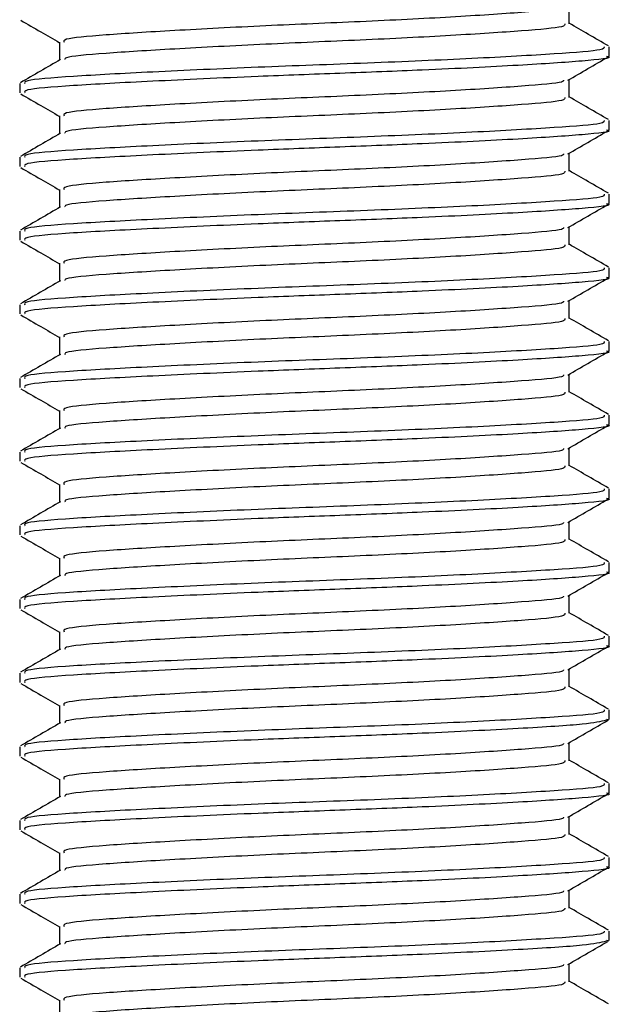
# Model space of a CAD drawing. Header units: millimetres. Extents: x 0 to 420, y 0 to 297.
# Tile 27 of 163: x 64.268 to 64.716, y 207.044 to 207.789. Entities that reach past the tile are written whole.
import ezdxf

# ---------------------------------------------------------------- set-up
doc = ezdxf.new("R2010")
doc.units = ezdxf.units.MM

msp = doc.modelspace()

# ---------------------------------------------------------------- linework, layer by layer
at = {"color": 7, "linetype": 'Continuous', "lineweight": 25}
for p, q in [((64.68328, 207.78549), (64.68328, 207.79908)), ((64.29779, 207.77156), (64.29779, 207.75803)), ((64.71344, 207.76112), (64.71344, 207.76812)), ((64.26763, 207.74024), (64.26763, 207.73327)), ((64.68328, 207.72977), (64.68328, 207.74335)), ((64.29779, 207.71583), (64.29779, 207.7023)), ((64.71344, 207.7054), (64.71344, 207.71239)), ((64.68328, 207.67404), (64.68328, 207.68762)), ((64.26763, 207.68451), (64.26763, 207.67754)), ((64.29779, 207.66011), (64.29779, 207.64658)), ((64.71344, 207.64967), (64.71344, 207.65666)), ((64.26763, 207.62878), (64.26763, 207.62182)), ((64.68328, 207.61831), (64.68328, 207.6319)), ((64.29779, 207.60438), (64.29779, 207.59085)), ((64.71344, 207.59394), (64.71344, 207.60094)), ((64.68328, 207.56259), (64.68328, 207.57617)), ((64.26763, 207.57306), (64.26763, 207.56609)), ((64.29779, 207.54865), (64.29779, 207.53512)), ((64.71344, 207.53822), (64.71344, 207.54521)), ((64.26763, 207.51733), (64.26763, 207.51036)), ((64.68328, 207.50686), (64.68328, 207.52044)), ((64.29779, 207.49293), (64.29779, 207.4794)), ((64.71344, 207.48249), (64.71344, 207.48948)), ((64.68328, 207.45113), (64.68328, 207.46472)), ((64.26763, 207.4616), (64.26763, 207.45464)), ((64.29779, 207.4372), (64.29779, 207.42367)), ((64.71344, 207.42676), (64.71344, 207.43376)), ((64.26763, 207.40588), (64.26763, 207.39891)), ((64.68328, 207.39541), (64.68328, 207.40899)), ((64.29779, 207.38148), (64.29779, 207.36794)), ((64.71344, 207.37104), (64.71344, 207.37803)), ((64.68328, 207.33968), (64.68328, 207.35326)), ((64.26763, 207.35015), (64.26763, 207.34319)), ((64.29779, 207.32575), (64.29779, 207.31222)), ((64.71344, 207.31531), (64.71344, 207.3223)), ((64.26763, 207.29442), (64.26763, 207.28746)), ((64.68328, 207.28395), (64.68328, 207.29754)), ((64.29779, 207.27002), (64.29779, 207.25649)), ((64.71344, 207.25958), (64.71344, 207.26658)), ((64.71148, 207.25958), (64.71312, 207.2591)), ((64.26763, 207.2387), (64.26763, 207.23173)), ((64.68328, 207.22823), (64.68328, 207.24181)), ((64.29779, 207.2143), (64.29779, 207.20076)), ((64.71344, 207.20386), (64.71344, 207.21085)), ((64.26763, 207.18297), (64.26763, 207.17601)), ((64.68328, 207.1725), (64.68328, 207.18608)), ((64.29779, 207.15857), (64.29779, 207.14504)), ((64.71344, 207.14813), (64.71344, 207.15512)), ((64.26763, 207.12724), (64.26763, 207.12028)), ((64.68328, 207.11677), (64.68328, 207.13036)), ((64.29779, 207.10284), (64.29779, 207.08931)), ((64.71344, 207.0924), (64.71344, 207.0994)), ((64.71148, 207.0924), (64.71312, 207.09192)), ((64.26763, 207.07152), (64.26763, 207.06455)), ((64.68328, 207.06105), (64.68328, 207.07463)), ((64.29779, 207.04712), (64.29779, 207.03358))]:
    msp.add_line(p, q, dxfattribs=at)
for points, knots in [([(64.67893, 207.79855), (64.67884, 207.79809), (64.67853, 207.79647), (64.64943, 207.79411), (64.59657, 207.79051), (64.52658, 207.78705), (64.45201, 207.78398), (64.38265, 207.7803), (64.32989, 207.77705), (64.30005, 207.77422), (64.30089, 207.7723), (64.30122, 207.77156)], [0, 0, 0, 0, 0.049291, 0.1713, 0.298129, 0.423847, 0.546329, 0.673755, 0.7978, 0.921721, 1, 1, 1, 1]), ([(64.26848, 207.78818), (64.27353, 207.78526), (64.2833, 207.77961), (64.29307, 207.77395), (64.29779, 207.77121)], [0, 0, 0, 0, 0.516356, 1, 1, 1, 1]), ([(64.67999, 207.78552), (64.68012, 207.78474), (64.68045, 207.78282), (64.64983, 207.78018), (64.59647, 207.77658), (64.5266, 207.77312), (64.45203, 207.77005), (64.38256, 207.76637), (64.33024, 207.76312), (64.30164, 207.76054), (64.30184, 207.75889), (64.3019, 207.75842)], [0, 0, 0, 0, 0.081213, 0.202695, 0.328978, 0.454153, 0.576107, 0.702983, 0.826493, 0.949879, 1, 1, 1, 1]), ([(64.71289, 207.76874), (64.70784, 207.77167), (64.69797, 207.77738), (64.6881, 207.7831), (64.68328, 207.78589)], [0, 0, 0, 0, 0.51126, 1, 1, 1, 1]), ([(64.70966, 207.76812), (64.70982, 207.76734), (64.71021, 207.76541), (64.67476, 207.76276), (64.61304, 207.75916), (64.53225, 207.75571), (64.44598, 207.75263), (64.36577, 207.74896), (64.30476, 207.7457), (64.27028, 207.74288), (64.27124, 207.74097), (64.27161, 207.74024)], [0, 0, 0, 0, 0.0795242, 0.1977381, 0.3206174, 0.4424209, 0.5610929, 0.684549, 0.8047339, 0.9247987, 1, 1, 1, 1]), ([(64.71148, 207.76112), (64.71211, 207.76096), (64.71725, 207.75963), (64.69598, 207.75734), (64.64833, 207.75409), (64.58036, 207.7507), (64.5108, 207.74803), (64.43945, 207.74536), (64.36575, 207.74199), (64.30476, 207.73874), (64.27028, 207.73591), (64.27124, 207.73401), (64.27161, 207.73327)], [0, 0, 0, 0, 0.0167834, 0.1370015, 0.2569808, 0.380436, 0.4722687, 0.5611895, 0.6846185, 0.8047769, 0.9248152, 1, 1, 1, 1]), ([(64.68232, 207.7428), (64.68736, 207.74572), (64.69745, 207.75156), (64.70754, 207.7574), (64.71258, 207.76032)], [0, 0, 0, 0, 0.49991, 1, 1, 1, 1]), ([(64.29845, 207.75841), (64.29341, 207.75549), (64.28332, 207.74964), (64.27322, 207.7438), (64.26818, 207.74088)], [0, 0, 0, 0, 0.4998987, 1, 1, 1, 1]), ([(64.67893, 207.74282), (64.67884, 207.74236), (64.67853, 207.74075), (64.64943, 207.73839), (64.59657, 207.73478), (64.52658, 207.73133), (64.45201, 207.72825), (64.38265, 207.72458), (64.32989, 207.72132), (64.30005, 207.71849), (64.30089, 207.71658), (64.30122, 207.71584)], [0, 0, 0, 0, 0.049291, 0.1713, 0.298129, 0.423847, 0.546329, 0.673755, 0.7978, 0.921721, 1, 1, 1, 1]), ([(64.26848, 207.73246), (64.27353, 207.72954), (64.2833, 207.72388), (64.29307, 207.71822), (64.29779, 207.71549)], [0, 0, 0, 0, 0.516356, 1, 1, 1, 1]), ([(64.71289, 207.71302), (64.70784, 207.71594), (64.69797, 207.72165), (64.6881, 207.72737), (64.68328, 207.73017)], [0, 0, 0, 0, 0.51126, 1, 1, 1, 1]), ([(64.67999, 207.72979), (64.68012, 207.72902), (64.68045, 207.72709), (64.64983, 207.72445), (64.59647, 207.72085), (64.5266, 207.7174), (64.45203, 207.71432), (64.38256, 207.71064), (64.33024, 207.70739), (64.30164, 207.70481), (64.30184, 207.70317), (64.3019, 207.70269)], [0, 0, 0, 0, 0.081213, 0.202695, 0.328978, 0.454153, 0.576107, 0.702983, 0.826493, 0.949879, 1, 1, 1, 1]), ([(64.70966, 207.71239), (64.70982, 207.71161), (64.71021, 207.70968), (64.67476, 207.70703), (64.61304, 207.70344), (64.53225, 207.69998), (64.44598, 207.69691), (64.36577, 207.69323), (64.30476, 207.68998), (64.27028, 207.68715), (64.27124, 207.68524), (64.27161, 207.68451)], [0, 0, 0, 0, 0.079524, 0.197738, 0.320617, 0.442421, 0.561093, 0.684549, 0.804734, 0.924799, 1, 1, 1, 1]), ([(64.29845, 207.70269), (64.29341, 207.69976), (64.28332, 207.69392), (64.27322, 207.68808), (64.26818, 207.68515)], [0, 0, 0, 0, 0.499899, 1, 1, 1, 1]), ([(64.71148, 207.7054), (64.71211, 207.70523), (64.71725, 207.70391), (64.69598, 207.70161), (64.64833, 207.69837), (64.58036, 207.69498), (64.5108, 207.6923), (64.43945, 207.68963), (64.36575, 207.68627), (64.30476, 207.68301), (64.27028, 207.68018), (64.27124, 207.67828), (64.27161, 207.67754)], [0, 0, 0, 0, 0.0167834, 0.1370015, 0.2569808, 0.380436, 0.4722687, 0.5611895, 0.6846185, 0.8047769, 0.9248152, 1, 1, 1, 1]), ([(64.68232, 207.68707), (64.68736, 207.68999), (64.69745, 207.69583), (64.70754, 207.70167), (64.71258, 207.70459)], [0, 0, 0, 0, 0.49991, 1, 1, 1, 1]), ([(64.67893, 207.6871), (64.67884, 207.68663), (64.67853, 207.68502), (64.64943, 207.68266), (64.59657, 207.67905), (64.52658, 207.6756), (64.45201, 207.67253), (64.38265, 207.66885), (64.32989, 207.6656), (64.30005, 207.66276), (64.30089, 207.66085), (64.30122, 207.66011)], [0, 0, 0, 0, 0.049291, 0.1713, 0.298129, 0.423847, 0.546329, 0.673755, 0.7978, 0.921721, 1, 1, 1, 1]), ([(64.26848, 207.67673), (64.27353, 207.67381), (64.2833, 207.66815), (64.29307, 207.6625), (64.29779, 207.65976)], [0, 0, 0, 0, 0.516356, 1, 1, 1, 1]), ([(64.67999, 207.67406), (64.68012, 207.67329), (64.68045, 207.67136), (64.64983, 207.66872), (64.59647, 207.66512), (64.5266, 207.66167), (64.45203, 207.65859), (64.38256, 207.65492), (64.33024, 207.65166), (64.30164, 207.64908), (64.30184, 207.64744), (64.3019, 207.64696)], [0, 0, 0, 0, 0.081213, 0.202695, 0.328978, 0.454153, 0.576107, 0.702983, 0.826493, 0.949879, 1, 1, 1, 1]), ([(64.71289, 207.65729), (64.70784, 207.66021), (64.69797, 207.66593), (64.6881, 207.67165), (64.68328, 207.67444)], [0, 0, 0, 0, 0.51126, 1, 1, 1, 1]), ([(64.70966, 207.65666), (64.70982, 207.65588), (64.71021, 207.65395), (64.67476, 207.65131), (64.61304, 207.64771), (64.53225, 207.64425), (64.44598, 207.64118), (64.36577, 207.6375), (64.30476, 207.63425), (64.27028, 207.63142), (64.27124, 207.62952), (64.27161, 207.62878)], [0, 0, 0, 0, 0.0795242, 0.1977381, 0.3206174, 0.4424209, 0.5610929, 0.684549, 0.8047339, 0.9247987, 1, 1, 1, 1]), ([(64.71148, 207.64967), (64.71211, 207.64951), (64.71725, 207.64818), (64.69598, 207.64588), (64.64833, 207.64264), (64.58036, 207.63925), (64.5108, 207.63657), (64.43945, 207.6339), (64.36575, 207.63054), (64.30476, 207.62728), (64.27028, 207.62446), (64.27124, 207.62255), (64.27161, 207.62182)], [0, 0, 0, 0, 0.0167834, 0.1370015, 0.2569808, 0.380436, 0.4722687, 0.5611895, 0.6846185, 0.8047769, 0.9248152, 1, 1, 1, 1]), ([(64.68232, 207.63134), (64.68736, 207.63426), (64.69745, 207.64011), (64.70754, 207.64595), (64.71258, 207.64887)], [0, 0, 0, 0, 0.49991, 1, 1, 1, 1]), ([(64.29845, 207.64696), (64.29341, 207.64404), (64.28332, 207.63819), (64.27322, 207.63235), (64.26818, 207.62943)], [0, 0, 0, 0, 0.499899, 1, 1, 1, 1]), ([(64.67893, 207.63137), (64.67884, 207.63091), (64.67853, 207.62929), (64.64943, 207.62693), (64.59657, 207.62333), (64.52658, 207.61987), (64.45201, 207.6168), (64.38265, 207.61312), (64.32989, 207.60987), (64.30005, 207.60704), (64.30089, 207.60513), (64.30122, 207.60438)], [0, 0, 0, 0, 0.049291, 0.1713, 0.298129, 0.423847, 0.546329, 0.673755, 0.7978, 0.921721, 1, 1, 1, 1]), ([(64.26848, 207.621), (64.27353, 207.61808), (64.2833, 207.61243), (64.29307, 207.60677), (64.29779, 207.60403)], [0, 0, 0, 0, 0.516356, 1, 1, 1, 1]), ([(64.71289, 207.60156), (64.70784, 207.60449), (64.69797, 207.6102), (64.6881, 207.61592), (64.68328, 207.61871)], [0, 0, 0, 0, 0.51126, 1, 1, 1, 1]), ([(64.67999, 207.61834), (64.68012, 207.61756), (64.68045, 207.61564), (64.64983, 207.613), (64.59647, 207.6094), (64.5266, 207.60594), (64.45203, 207.60287), (64.38256, 207.59919), (64.33024, 207.59594), (64.30164, 207.59336), (64.30184, 207.59171), (64.3019, 207.59124)], [0, 0, 0, 0, 0.081213, 0.202695, 0.328978, 0.454153, 0.576107, 0.702983, 0.826493, 0.949879, 1, 1, 1, 1]), ([(64.70966, 207.60094), (64.70982, 207.60016), (64.71021, 207.59823), (64.67476, 207.59558), (64.61304, 207.59198), (64.53225, 207.58853), (64.44598, 207.58545), (64.36577, 207.58178), (64.30476, 207.57852), (64.27028, 207.5757), (64.27124, 207.57379), (64.27161, 207.57306)], [0, 0, 0, 0, 0.079524, 0.197738, 0.320617, 0.442421, 0.561093, 0.684549, 0.804734, 0.924799, 1, 1, 1, 1]), ([(64.29845, 207.59123), (64.29341, 207.58831), (64.28332, 207.58246), (64.27322, 207.57662), (64.26818, 207.5737)], [0, 0, 0, 0, 0.499899, 1, 1, 1, 1]), ([(64.71148, 207.59394), (64.71211, 207.59378), (64.71725, 207.59245), (64.69598, 207.59016), (64.64833, 207.58691), (64.58036, 207.58352), (64.5108, 207.58085), (64.43945, 207.57818), (64.36575, 207.57481), (64.30476, 207.57156), (64.27028, 207.56873), (64.27124, 207.56683), (64.27161, 207.56609)], [0, 0, 0, 0, 0.016783, 0.137002, 0.256981, 0.380436, 0.472269, 0.56119, 0.684619, 0.804777, 0.924815, 1, 1, 1, 1]), ([(64.68232, 207.57562), (64.68736, 207.57854), (64.69745, 207.58438), (64.70754, 207.59022), (64.71258, 207.59314)], [0, 0, 0, 0, 0.49991, 1, 1, 1, 1]), ([(64.67893, 207.57564), (64.67884, 207.57518), (64.67853, 207.57357), (64.64943, 207.57121), (64.59657, 207.5676), (64.52658, 207.56415), (64.45201, 207.56107), (64.38265, 207.5574), (64.32989, 207.55414), (64.30005, 207.55131), (64.30089, 207.5494), (64.30122, 207.54866)], [0, 0, 0, 0, 0.049291, 0.1713, 0.298129, 0.423847, 0.546329, 0.673755, 0.7978, 0.921721, 1, 1, 1, 1]), ([(64.26848, 207.56528), (64.27353, 207.56236), (64.2833, 207.5567), (64.29307, 207.55104), (64.29779, 207.54831)], [0, 0, 0, 0, 0.516356, 1, 1, 1, 1]), ([(64.67999, 207.56261), (64.68012, 207.56184), (64.68045, 207.55991), (64.64983, 207.55727), (64.59647, 207.55367), (64.5266, 207.55022), (64.45203, 207.54714), (64.38256, 207.54346), (64.33024, 207.54021), (64.30164, 207.53763), (64.30184, 207.53599), (64.3019, 207.53551)], [0, 0, 0, 0, 0.081213, 0.202695, 0.328978, 0.454153, 0.576107, 0.702983, 0.826493, 0.949879, 1, 1, 1, 1]), ([(64.71289, 207.54584), (64.70784, 207.54876), (64.69797, 207.55447), (64.6881, 207.56019), (64.68328, 207.56299)], [0, 0, 0, 0, 0.51126, 1, 1, 1, 1]), ([(64.70966, 207.54521), (64.70982, 207.54443), (64.71021, 207.5425), (64.67476, 207.53985), (64.61304, 207.53626), (64.53225, 207.5328), (64.44598, 207.52973), (64.36577, 207.52605), (64.30476, 207.5228), (64.27028, 207.51997), (64.27124, 207.51806), (64.27161, 207.51733)], [0, 0, 0, 0, 0.079524, 0.197738, 0.320617, 0.442421, 0.561093, 0.684549, 0.804734, 0.924799, 1, 1, 1, 1]), ([(64.71148, 207.53822), (64.71211, 207.53805), (64.71725, 207.53673), (64.69598, 207.53443), (64.64833, 207.53119), (64.58036, 207.5278), (64.5108, 207.52512), (64.43945, 207.52245), (64.36575, 207.51909), (64.30476, 207.51583), (64.27028, 207.51301), (64.27124, 207.5111), (64.27161, 207.51036)], [0, 0, 0, 0, 0.016783, 0.137002, 0.256981, 0.380436, 0.472269, 0.56119, 0.684619, 0.804777, 0.924815, 1, 1, 1, 1]), ([(64.68232, 207.51989), (64.68736, 207.52281), (64.69745, 207.52865), (64.70754, 207.53449), (64.71258, 207.53741)], [0, 0, 0, 0, 0.49991, 1, 1, 1, 1]), ([(64.29845, 207.53551), (64.29341, 207.53258), (64.28332, 207.52674), (64.27322, 207.5209), (64.26818, 207.51797)], [0, 0, 0, 0, 0.499899, 1, 1, 1, 1]), ([(64.67893, 207.51992), (64.67884, 207.51945), (64.67853, 207.51784), (64.64943, 207.51548), (64.59657, 207.51187), (64.52658, 207.50842), (64.45201, 207.50535), (64.38265, 207.50167), (64.32989, 207.49842), (64.30005, 207.49558), (64.30089, 207.49367), (64.30122, 207.49293)], [0, 0, 0, 0, 0.049291, 0.1713, 0.298129, 0.423847, 0.546329, 0.673755, 0.7978, 0.921721, 1, 1, 1, 1]), ([(64.26848, 207.50955), (64.27353, 207.50663), (64.2833, 207.50097), (64.29307, 207.49532), (64.29779, 207.49258)], [0, 0, 0, 0, 0.516356, 1, 1, 1, 1]), ([(64.67999, 207.50688), (64.68012, 207.50611), (64.68045, 207.50418), (64.64983, 207.50154), (64.59647, 207.49794), (64.5266, 207.49449), (64.45203, 207.49141), (64.38256, 207.48774), (64.33024, 207.48448), (64.30164, 207.4819), (64.30184, 207.48026), (64.3019, 207.47978)], [0, 0, 0, 0, 0.081213, 0.202695, 0.328978, 0.454153, 0.576107, 0.702983, 0.826493, 0.949879, 1, 1, 1, 1]), ([(64.71289, 207.49011), (64.70784, 207.49303), (64.69797, 207.49875), (64.6881, 207.50447), (64.68328, 207.50726)], [0, 0, 0, 0, 0.51126, 1, 1, 1, 1]), ([(64.70966, 207.48948), (64.70982, 207.48871), (64.71021, 207.48677), (64.67476, 207.48413), (64.61304, 207.48053), (64.53225, 207.47707), (64.44598, 207.474), (64.36577, 207.47032), (64.30476, 207.46707), (64.27028, 207.46424), (64.27124, 207.46234), (64.27161, 207.4616)], [0, 0, 0, 0, 0.079524, 0.197738, 0.320617, 0.442421, 0.561093, 0.684549, 0.804734, 0.924799, 1, 1, 1, 1]), ([(64.29845, 207.47978), (64.29341, 207.47686), (64.28332, 207.47101), (64.27322, 207.46517), (64.26818, 207.46225)], [0, 0, 0, 0, 0.499899, 1, 1, 1, 1]), ([(64.71148, 207.48249), (64.71211, 207.48233), (64.71725, 207.481), (64.69598, 207.4787), (64.64833, 207.47546), (64.58036, 207.47207), (64.5108, 207.46939), (64.43945, 207.46672), (64.36575, 207.46336), (64.30476, 207.46011), (64.27028, 207.45728), (64.27124, 207.45537), (64.27161, 207.45464)], [0, 0, 0, 0, 0.016783, 0.137002, 0.256981, 0.380436, 0.472269, 0.56119, 0.684619, 0.804777, 0.924815, 1, 1, 1, 1]), ([(64.68232, 207.46416), (64.68736, 207.46709), (64.69745, 207.47293), (64.70754, 207.47877), (64.71258, 207.48169)], [0, 0, 0, 0, 0.49991, 1, 1, 1, 1]), ([(64.67893, 207.46419), (64.67884, 207.46373), (64.67853, 207.46211), (64.64943, 207.45975), (64.59657, 207.45615), (64.52658, 207.45269), (64.45201, 207.44962), (64.38265, 207.44594), (64.32989, 207.44269), (64.30005, 207.43986), (64.30089, 207.43795), (64.30122, 207.43721)], [0, 0, 0, 0, 0.049291, 0.1713, 0.298129, 0.423847, 0.546329, 0.673755, 0.7978, 0.921721, 1, 1, 1, 1]), ([(64.26848, 207.45382), (64.27353, 207.4509), (64.2833, 207.44525), (64.29307, 207.43959), (64.29779, 207.43685)], [0, 0, 0, 0, 0.516356, 1, 1, 1, 1]), ([(64.67999, 207.45116), (64.68012, 207.45038), (64.68045, 207.44846), (64.64983, 207.44582), (64.59647, 207.44222), (64.5266, 207.43876), (64.45203, 207.43569), (64.38256, 207.43201), (64.33024, 207.42876), (64.30164, 207.42618), (64.30184, 207.42453), (64.3019, 207.42406)], [0, 0, 0, 0, 0.081213, 0.202695, 0.328978, 0.454153, 0.576107, 0.702983, 0.826493, 0.949879, 1, 1, 1, 1]), ([(64.71289, 207.43438), (64.70784, 207.43731), (64.69797, 207.44302), (64.6881, 207.44874), (64.68328, 207.45153)], [0, 0, 0, 0, 0.5112595, 1, 1, 1, 1]), ([(64.70966, 207.43376), (64.70982, 207.43298), (64.71021, 207.43105), (64.67476, 207.4284), (64.61304, 207.4248), (64.53225, 207.42135), (64.44598, 207.41827), (64.36577, 207.4146), (64.30476, 207.41135), (64.27028, 207.40852), (64.27124, 207.40661), (64.27161, 207.40588)], [0, 0, 0, 0, 0.079524, 0.197738, 0.320617, 0.442421, 0.561093, 0.684549, 0.804734, 0.924799, 1, 1, 1, 1]), ([(64.71148, 207.42676), (64.71211, 207.4266), (64.71725, 207.42527), (64.69598, 207.42298), (64.64833, 207.41974), (64.58036, 207.41634), (64.5108, 207.41367), (64.43945, 207.411), (64.36575, 207.40763), (64.30476, 207.40438), (64.27028, 207.40155), (64.27124, 207.39965), (64.27161, 207.39891)], [0, 0, 0, 0, 0.016783, 0.137002, 0.256981, 0.380436, 0.472269, 0.56119, 0.684619, 0.804777, 0.924815, 1, 1, 1, 1]), ([(64.68232, 207.40844), (64.68736, 207.41136), (64.69745, 207.4172), (64.70754, 207.42304), (64.71258, 207.42596)], [0, 0, 0, 0, 0.49991, 1, 1, 1, 1]), ([(64.29845, 207.42405), (64.29341, 207.42113), (64.28332, 207.41529), (64.27322, 207.40944), (64.26818, 207.40652)], [0, 0, 0, 0, 0.499899, 1, 1, 1, 1]), ([(64.67893, 207.40846), (64.67884, 207.408), (64.67853, 207.40639), (64.64943, 207.40403), (64.59657, 207.40042), (64.52658, 207.39697), (64.45201, 207.39389), (64.38265, 207.39022), (64.32989, 207.38697), (64.30005, 207.38413), (64.30089, 207.38222), (64.30122, 207.38148)], [0, 0, 0, 0, 0.049291, 0.1713, 0.298129, 0.423847, 0.546329, 0.673755, 0.7978, 0.921721, 1, 1, 1, 1]), ([(64.26848, 207.3981), (64.27353, 207.39518), (64.2833, 207.38952), (64.29307, 207.38386), (64.29779, 207.38113)], [0, 0, 0, 0, 0.516356, 1, 1, 1, 1]), ([(64.67999, 207.39543), (64.68012, 207.39466), (64.68045, 207.39273), (64.64983, 207.39009), (64.59647, 207.38649), (64.5266, 207.38304), (64.45203, 207.37996), (64.38256, 207.37629), (64.33024, 207.37303), (64.30164, 207.37045), (64.30184, 207.36881), (64.3019, 207.36833)], [0, 0, 0, 0, 0.081213, 0.202695, 0.328978, 0.454153, 0.576107, 0.702983, 0.826493, 0.949879, 1, 1, 1, 1]), ([(64.71289, 207.37866), (64.70784, 207.38158), (64.69797, 207.38729), (64.6881, 207.39301), (64.68328, 207.39581)], [0, 0, 0, 0, 0.51126, 1, 1, 1, 1]), ([(64.70966, 207.37803), (64.70982, 207.37725), (64.71021, 207.37532), (64.67476, 207.37268), (64.61304, 207.36908), (64.53225, 207.36562), (64.44598, 207.36255), (64.36577, 207.35887), (64.30476, 207.35562), (64.27028, 207.35279), (64.27124, 207.35089), (64.27161, 207.35015)], [0, 0, 0, 0, 0.079524, 0.197738, 0.320617, 0.442421, 0.561093, 0.684549, 0.804734, 0.924799, 1, 1, 1, 1]), ([(64.29845, 207.36833), (64.29341, 207.3654), (64.28332, 207.35956), (64.27322, 207.35372), (64.26818, 207.3508)], [0, 0, 0, 0, 0.499899, 1, 1, 1, 1]), ([(64.71148, 207.37104), (64.71211, 207.37087), (64.71725, 207.36955), (64.69598, 207.36725), (64.64833, 207.36401), (64.58036, 207.36062), (64.5108, 207.35794), (64.43945, 207.35527), (64.36575, 207.35191), (64.30476, 207.34865), (64.27028, 207.34583), (64.27124, 207.34392), (64.27161, 207.34319)], [0, 0, 0, 0, 0.016783, 0.137002, 0.256981, 0.380436, 0.472269, 0.56119, 0.684619, 0.804777, 0.924815, 1, 1, 1, 1]), ([(64.68232, 207.35271), (64.68736, 207.35563), (64.69745, 207.36147), (64.70754, 207.36731), (64.71258, 207.37023)], [0, 0, 0, 0, 0.49991, 1, 1, 1, 1]), ([(64.67893, 207.35274), (64.67884, 207.35227), (64.67853, 207.35066), (64.64943, 207.3483), (64.59657, 207.34469), (64.52658, 207.34124), (64.45201, 207.33817), (64.38265, 207.33449), (64.32989, 207.33124), (64.30005, 207.3284), (64.30089, 207.32649), (64.30122, 207.32575)], [0, 0, 0, 0, 0.049291, 0.1713, 0.298129, 0.423847, 0.546329, 0.673755, 0.7978, 0.921721, 1, 1, 1, 1]), ([(64.26848, 207.34237), (64.27353, 207.33945), (64.2833, 207.33379), (64.29307, 207.32814), (64.29779, 207.3254)], [0, 0, 0, 0, 0.516356, 1, 1, 1, 1]), ([(64.67999, 207.3397), (64.68012, 207.33893), (64.68045, 207.337), (64.64983, 207.33436), (64.59647, 207.33076), (64.5266, 207.32731), (64.45203, 207.32423), (64.38256, 207.32056), (64.33024, 207.3173), (64.30164, 207.31472), (64.30184, 207.31308), (64.3019, 207.3126)], [0, 0, 0, 0, 0.081213, 0.202695, 0.328978, 0.454153, 0.576107, 0.702983, 0.826493, 0.949879, 1, 1, 1, 1]), ([(64.71289, 207.32293), (64.70784, 207.32585), (64.69797, 207.33157), (64.6881, 207.33729), (64.68328, 207.34008)], [0, 0, 0, 0, 0.51126, 1, 1, 1, 1]), ([(64.70966, 207.3223), (64.70982, 207.32153), (64.71021, 207.31959), (64.67476, 207.31695), (64.61304, 207.31335), (64.53225, 207.30989), (64.44598, 207.30682), (64.36577, 207.30314), (64.30476, 207.29989), (64.27028, 207.29706), (64.27124, 207.29516), (64.27161, 207.29442)], [0, 0, 0, 0, 0.079524, 0.197738, 0.320617, 0.442421, 0.561093, 0.684549, 0.804734, 0.924799, 1, 1, 1, 1]), ([(64.71148, 207.31531), (64.71211, 207.31515), (64.71725, 207.31382), (64.69598, 207.31152), (64.64833, 207.30828), (64.58036, 207.30489), (64.5108, 207.30221), (64.43945, 207.29954), (64.36575, 207.29618), (64.30476, 207.29293), (64.27028, 207.2901), (64.27124, 207.28819), (64.27161, 207.28746)], [0, 0, 0, 0, 0.016783, 0.137002, 0.256981, 0.380436, 0.472269, 0.56119, 0.684619, 0.804777, 0.924815, 1, 1, 1, 1]), ([(64.68232, 207.29698), (64.68736, 207.29991), (64.69745, 207.30575), (64.70754, 207.31159), (64.71258, 207.31451)], [0, 0, 0, 0, 0.49991, 1, 1, 1, 1]), ([(64.29845, 207.3126), (64.29341, 207.30968), (64.28332, 207.30383), (64.27322, 207.29799), (64.26818, 207.29507)], [0, 0, 0, 0, 0.499899, 1, 1, 1, 1]), ([(64.67893, 207.29701), (64.67884, 207.29655), (64.67853, 207.29493), (64.64943, 207.29257), (64.59657, 207.28897), (64.52658, 207.28552), (64.45201, 207.28244), (64.38265, 207.27876), (64.32989, 207.27551), (64.30005, 207.27268), (64.30089, 207.27077), (64.30122, 207.27003)], [0, 0, 0, 0, 0.049291, 0.1713, 0.298129, 0.423847, 0.546329, 0.673755, 0.7978, 0.921721, 1, 1, 1, 1]), ([(64.26848, 207.28664), (64.27353, 207.28372), (64.2833, 207.27807), (64.29307, 207.27241), (64.29779, 207.26967)], [0, 0, 0, 0, 0.516356, 1, 1, 1, 1]), ([(64.67999, 207.28398), (64.68012, 207.2832), (64.68045, 207.28128), (64.64983, 207.27864), (64.59647, 207.27504), (64.5266, 207.27158), (64.45203, 207.26851), (64.38256, 207.26483), (64.33024, 207.26158), (64.30164, 207.259), (64.30184, 207.25735), (64.3019, 207.25688)], [0, 0, 0, 0, 0.081213, 0.202695, 0.328978, 0.454153, 0.576107, 0.702983, 0.826493, 0.949879, 1, 1, 1, 1]), ([(64.71289, 207.26721), (64.70784, 207.27013), (64.69797, 207.27584), (64.6881, 207.28156), (64.68328, 207.28435)], [0, 0, 0, 0, 0.51126, 1, 1, 1, 1]), ([(64.70966, 207.26658), (64.70982, 207.2658), (64.71021, 207.26387), (64.67476, 207.26122), (64.61304, 207.25762), (64.53225, 207.25417), (64.44598, 207.25109), (64.36577, 207.24742), (64.30476, 207.24417), (64.27028, 207.24134), (64.27124, 207.23943), (64.27161, 207.2387)], [0, 0, 0, 0, 0.079524, 0.197738, 0.320617, 0.442421, 0.561093, 0.684549, 0.804734, 0.924799, 1, 1, 1, 1]), ([(64.29845, 207.25687), (64.29341, 207.25395), (64.28332, 207.24811), (64.27322, 207.24226), (64.26818, 207.23934)], [0, 0, 0, 0, 0.499899, 1, 1, 1, 1]), ([(64.71124, 207.25879), (64.707, 207.25778), (64.69808, 207.25568), (64.64729, 207.25256), (64.58057, 207.24916), (64.51076, 207.24649), (64.43946, 207.24382), (64.36575, 207.24045), (64.30476, 207.2372), (64.27028, 207.23437), (64.27124, 207.23247), (64.27161, 207.23173)], [0, 0, 0, 0, 0.1121, 0.235541, 0.362559, 0.457041, 0.548528, 0.675518, 0.799144, 0.922646, 1, 1, 1, 1]), ([(64.68232, 207.24126), (64.68736, 207.24418), (64.69745, 207.25002), (64.70754, 207.25586), (64.71258, 207.25878)], [0, 0, 0, 0, 0.49991, 1, 1, 1, 1]), ([(64.67893, 207.24128), (64.67884, 207.24082), (64.67853, 207.23921), (64.64943, 207.23685), (64.59657, 207.23324), (64.52658, 207.22979), (64.45201, 207.22671), (64.38265, 207.22304), (64.32989, 207.21979), (64.30005, 207.21695), (64.30089, 207.21504), (64.30122, 207.2143)], [0, 0, 0, 0, 0.049291, 0.1713, 0.298129, 0.423847, 0.546329, 0.673755, 0.7978, 0.921721, 1, 1, 1, 1]), ([(64.26848, 207.23092), (64.27353, 207.228), (64.2833, 207.22234), (64.29307, 207.21668), (64.29779, 207.21395)], [0, 0, 0, 0, 0.516356, 1, 1, 1, 1]), ([(64.67999, 207.22825), (64.68012, 207.22748), (64.68045, 207.22555), (64.64983, 207.22291), (64.59647, 207.21931), (64.5266, 207.21586), (64.45203, 207.21278), (64.38256, 207.20911), (64.33024, 207.20585), (64.30164, 207.20327), (64.30184, 207.20163), (64.3019, 207.20115)], [0, 0, 0, 0, 0.081213, 0.202695, 0.328978, 0.454153, 0.576107, 0.702983, 0.826493, 0.949879, 1, 1, 1, 1]), ([(64.71289, 207.21148), (64.70784, 207.2144), (64.69797, 207.22011), (64.6881, 207.22583), (64.68328, 207.22863)], [0, 0, 0, 0, 0.51126, 1, 1, 1, 1]), ([(64.70966, 207.21085), (64.70982, 207.21007), (64.71021, 207.20814), (64.67476, 207.2055), (64.61304, 207.2019), (64.53225, 207.19844), (64.44598, 207.19537), (64.36577, 207.19169), (64.30476, 207.18844), (64.27028, 207.18561), (64.27124, 207.18371), (64.27161, 207.18297)], [0, 0, 0, 0, 0.079524, 0.197738, 0.320617, 0.442421, 0.561093, 0.684549, 0.804734, 0.924799, 1, 1, 1, 1]), ([(64.71148, 207.20386), (64.71211, 207.20369), (64.71725, 207.20237), (64.69598, 207.20007), (64.64833, 207.19683), (64.58036, 207.19344), (64.5108, 207.19076), (64.43945, 207.18809), (64.36575, 207.18473), (64.30476, 207.18147), (64.27028, 207.17865), (64.27124, 207.17674), (64.27161, 207.17601)], [0, 0, 0, 0, 0.016783, 0.137002, 0.256981, 0.380436, 0.472269, 0.56119, 0.684619, 0.804777, 0.924815, 1, 1, 1, 1]), ([(64.68232, 207.18553), (64.68736, 207.18845), (64.69745, 207.19429), (64.70754, 207.20013), (64.71258, 207.20305)], [0, 0, 0, 0, 0.49991, 1, 1, 1, 1]), ([(64.29845, 207.20115), (64.29341, 207.19822), (64.28332, 207.19238), (64.27322, 207.18654), (64.26818, 207.18362)], [0, 0, 0, 0, 0.499899, 1, 1, 1, 1]), ([(64.67893, 207.18556), (64.67884, 207.18509), (64.67853, 207.18348), (64.64943, 207.18112), (64.59657, 207.17751), (64.52658, 207.17406), (64.45201, 207.17099), (64.38265, 207.16731), (64.32989, 207.16406), (64.30005, 207.16123), (64.30089, 207.15931), (64.30122, 207.15857)], [0, 0, 0, 0, 0.049291, 0.1713, 0.298129, 0.423847, 0.546329, 0.673755, 0.7978, 0.921721, 1, 1, 1, 1]), ([(64.26848, 207.17519), (64.27353, 207.17227), (64.2833, 207.16662), (64.29307, 207.16096), (64.29779, 207.15822)], [0, 0, 0, 0, 0.516356, 1, 1, 1, 1]), ([(64.67999, 207.17252), (64.68012, 207.17175), (64.68045, 207.16982), (64.64983, 207.16718), (64.59647, 207.16358), (64.5266, 207.16013), (64.45203, 207.15706), (64.38256, 207.15338), (64.33024, 207.15012), (64.30164, 207.14754), (64.30184, 207.1459), (64.3019, 207.14543)], [0, 0, 0, 0, 0.081213, 0.202695, 0.328978, 0.454153, 0.576107, 0.702983, 0.826493, 0.949879, 1, 1, 1, 1]), ([(64.71289, 207.15575), (64.70784, 207.15867), (64.69797, 207.16439), (64.6881, 207.17011), (64.68328, 207.1729)], [0, 0, 0, 0, 0.5112595, 1, 1, 1, 1]), ([(64.70966, 207.15512), (64.70982, 207.15435), (64.71021, 207.15241), (64.67476, 207.14977), (64.61304, 207.14617), (64.53225, 207.14272), (64.44598, 207.13964), (64.36577, 207.13596), (64.30476, 207.13271), (64.27028, 207.12989), (64.27124, 207.12798), (64.27161, 207.12724)], [0, 0, 0, 0, 0.079524, 0.197738, 0.320617, 0.442421, 0.561093, 0.684549, 0.804734, 0.924799, 1, 1, 1, 1]), ([(64.29845, 207.14542), (64.29341, 207.1425), (64.28332, 207.13665), (64.27322, 207.13081), (64.26818, 207.12789)], [0, 0, 0, 0, 0.4998987, 1, 1, 1, 1]), ([(64.71148, 207.14813), (64.71211, 207.14797), (64.71725, 207.14664), (64.69598, 207.14434), (64.64833, 207.1411), (64.58036, 207.13771), (64.5108, 207.13503), (64.43945, 207.13236), (64.36575, 207.129), (64.30476, 207.12575), (64.27028, 207.12292), (64.27124, 207.12101), (64.27161, 207.12028)], [0, 0, 0, 0, 0.016783, 0.137002, 0.256981, 0.380436, 0.472269, 0.56119, 0.684619, 0.804777, 0.924815, 1, 1, 1, 1]), ([(64.68232, 207.12981), (64.68736, 207.13273), (64.69745, 207.13857), (64.70754, 207.14441), (64.71258, 207.14733)], [0, 0, 0, 0, 0.49991, 1, 1, 1, 1]), ([(64.67893, 207.12983), (64.67884, 207.12937), (64.67853, 207.12775), (64.64943, 207.12539), (64.59657, 207.12179), (64.52658, 207.11834), (64.45201, 207.11526), (64.38265, 207.11158), (64.32989, 207.10833), (64.30005, 207.1055), (64.30089, 207.10359), (64.30122, 207.10285)], [0, 0, 0, 0, 0.049291, 0.1713, 0.298129, 0.423847, 0.546329, 0.673755, 0.7978, 0.921721, 1, 1, 1, 1]), ([(64.26848, 207.11946), (64.27353, 207.11654), (64.2833, 207.11089), (64.29307, 207.10523), (64.29779, 207.10249)], [0, 0, 0, 0, 0.516356, 1, 1, 1, 1]), ([(64.67999, 207.1168), (64.68012, 207.11602), (64.68045, 207.1141), (64.64983, 207.11146), (64.59647, 207.10786), (64.5266, 207.1044), (64.45203, 207.10133), (64.38256, 207.09765), (64.33024, 207.0944), (64.30164, 207.09182), (64.30184, 207.09017), (64.3019, 207.0897)], [0, 0, 0, 0, 0.081213, 0.202695, 0.328978, 0.454153, 0.576107, 0.702983, 0.826493, 0.949879, 1, 1, 1, 1]), ([(64.71289, 207.10003), (64.70784, 207.10295), (64.69797, 207.10866), (64.6881, 207.11438), (64.68328, 207.11717)], [0, 0, 0, 0, 0.51126, 1, 1, 1, 1]), ([(64.70966, 207.0994), (64.70982, 207.09862), (64.71021, 207.09669), (64.67476, 207.09404), (64.61304, 207.09044), (64.53225, 207.08699), (64.44598, 207.08391), (64.36577, 207.08024), (64.30476, 207.07699), (64.27028, 207.07416), (64.27124, 207.07225), (64.27161, 207.07152)], [0, 0, 0, 0, 0.079524, 0.197738, 0.320617, 0.442421, 0.561093, 0.684549, 0.804734, 0.924799, 1, 1, 1, 1]), ([(64.29845, 207.08969), (64.29341, 207.08677), (64.28332, 207.08093), (64.27322, 207.07508), (64.26818, 207.07216)], [0, 0, 0, 0, 0.499899, 1, 1, 1, 1]), ([(64.71124, 207.09161), (64.707, 207.0906), (64.69808, 207.0885), (64.64729, 207.08538), (64.58057, 207.08198), (64.51076, 207.07931), (64.43946, 207.07664), (64.36575, 207.07327), (64.30476, 207.07002), (64.27028, 207.06719), (64.27124, 207.06529), (64.27161, 207.06455)], [0, 0, 0, 0, 0.1121, 0.235541, 0.362559, 0.457041, 0.548528, 0.675518, 0.799144, 0.922646, 1, 1, 1, 1]), ([(64.68232, 207.07408), (64.68736, 207.077), (64.69745, 207.08284), (64.70754, 207.08868), (64.71258, 207.0916)], [0, 0, 0, 0, 0.49991, 1, 1, 1, 1]), ([(64.67893, 207.0741), (64.67884, 207.07364), (64.67853, 207.07203), (64.64943, 207.06967), (64.59657, 207.06606), (64.52658, 207.06261), (64.45201, 207.05953), (64.38265, 207.05586), (64.32989, 207.05261), (64.30005, 207.04977), (64.30089, 207.04786), (64.30122, 207.04712)], [0, 0, 0, 0, 0.049291, 0.1713, 0.298129, 0.423847, 0.546329, 0.673755, 0.7978, 0.921721, 1, 1, 1, 1]), ([(64.26848, 207.06374), (64.27353, 207.06082), (64.2833, 207.05516), (64.29307, 207.0495), (64.29779, 207.04677)], [0, 0, 0, 0, 0.516356, 1, 1, 1, 1]), ([(64.67999, 207.06107), (64.68012, 207.0603), (64.68045, 207.05837), (64.64983, 207.05573), (64.59647, 207.05213), (64.5266, 207.04868), (64.45203, 207.0456), (64.38256, 207.04193), (64.33024, 207.03867), (64.30164, 207.03609), (64.30184, 207.03445), (64.3019, 207.03397)], [0, 0, 0, 0, 0.081213, 0.202695, 0.328978, 0.454153, 0.576107, 0.702983, 0.826493, 0.949879, 1, 1, 1, 1]), ([(64.71289, 207.0443), (64.70784, 207.04722), (64.69797, 207.05294), (64.6881, 207.05865), (64.68328, 207.06145)], [0, 0, 0, 0, 0.51126, 1, 1, 1, 1])]:
    msp.add_open_spline(points, degree=3, knots=knots, dxfattribs=at)

doc.saveas('drawing.dxf')
